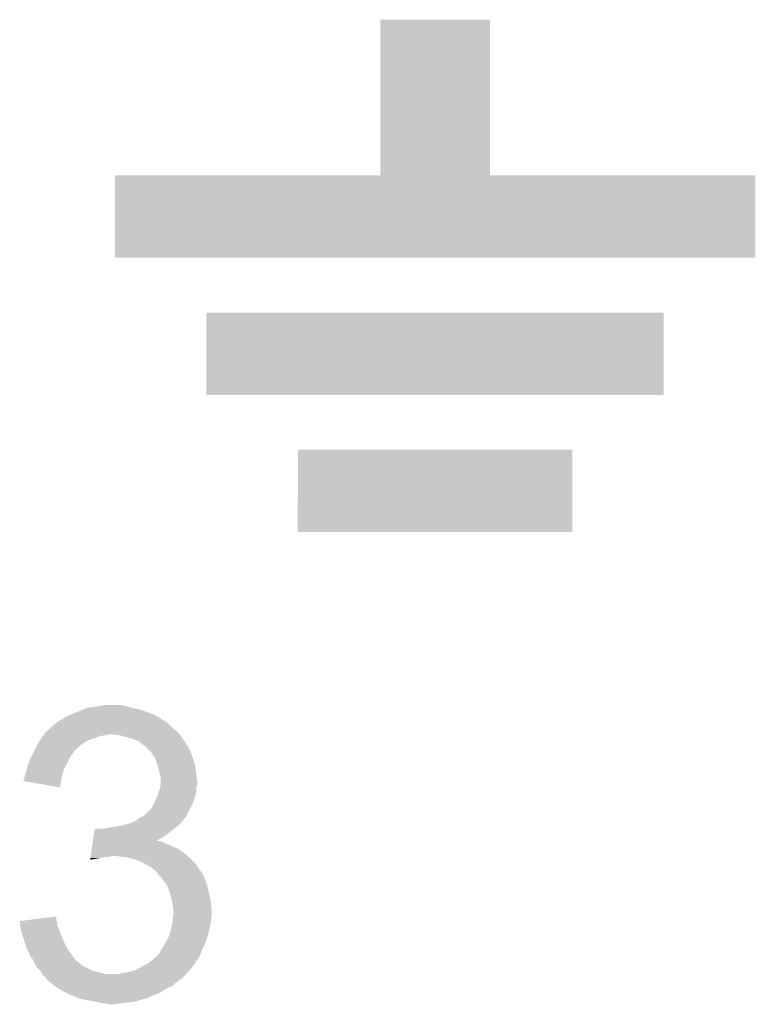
# Model space of a CAD drawing. Extents: x -1.3 to 24.2, y -3.9 to 53.4.
# Tile 37 of 43: x 11.5 to 13.6, y 43.7 to 46.5. Entities that reach past the tile are written whole.
import ezdxf

# ---------------------------------------------------------------- set-up
doc = ezdxf.new("R2010")
doc.units = 0
doc.layers.add('DAC_22_CLICK_V100A_GTO', color=14, linetype='CONTINUOUS')

msp = doc.modelspace()

# ---------------------------------------------------------------- linework, layer by layer
at = {"layer": 'DAC_22_CLICK_V100A_GTO'}
for points in [[(12.5476, 46.050222), (12.54762, 46.481978), (12.852422, 46.050222), (12.8524, 46.481978)], [(12.54762, 46.481978), (12.547622, 46.482), (12.8524, 46.481978), (12.547622, 46.482)], [(11.811, 45.821622), (11.81102, 46.050178), (13.588978, 45.821622), (13.589, 46.050178)], [(11.81102, 46.050178), (11.811022, 46.0502), (13.589, 46.050178), (12.852422, 46.0502)], [(11.811022, 46.0502), (12.5476, 46.050222), (12.852422, 46.0502), (12.852422, 46.050222)], [(13.588978, 45.8216), (11.811, 45.821622), (13.588978, 45.8216), (13.588978, 45.821622)], [(12.065, 45.440622), (12.06502, 45.669178), (13.334978, 45.440622), (13.335, 45.669178)], [(12.06502, 45.669178), (12.065022, 45.6692), (13.335, 45.669178), (12.065022, 45.6692)], [(13.334978, 45.4406), (12.065, 45.440622), (13.334978, 45.4406), (13.334978, 45.440622)], [(12.319, 45.059622), (12.31902, 45.288178), (13.080978, 45.059622), (13.081, 45.288178)], [(12.31902, 45.288178), (12.319022, 45.2882), (13.081, 45.288178), (12.319022, 45.2882)], [(13.080978, 45.0596), (12.319, 45.059622), (13.080978, 45.0596), (13.080978, 45.059622)], [(11.734802, 44.57192), (11.76782, 44.577), (11.859258, 44.57192), (11.841482, 44.577)], [(11.76782, 44.577), (11.783062, 44.57954), (11.841482, 44.577), (11.826238, 44.57954)], [(11.673842, 44.54652), (11.678912, 44.549056), (11.932918, 44.54652), (11.925316, 44.549056)], [(11.678912, 44.549056), (11.683956, 44.551578), (11.925316, 44.549056), (11.9253, 44.551578)], [(11.683956, 44.551578), (11.684, 44.5516), (11.9253, 44.551578), (11.922764, 44.5516)], [(11.684, 44.5516), (11.722096, 44.566838), (11.922764, 44.5516), (11.882122, 44.566838)], [(11.722096, 44.566838), (11.734802, 44.57192), (11.882122, 44.566838), (11.859258, 44.57192)], [(11.6351, 44.51858), (11.64082, 44.523666), (11.96848, 44.51858), (11.963394, 44.523666)], [(11.64082, 44.523666), (11.640842, 44.5262), (11.963394, 44.523666), (11.96086, 44.5262)], [(11.640842, 44.5262), (11.643364, 44.526202), (11.96086, 44.5262), (11.960858, 44.526202)], [(11.643364, 44.526202), (11.648442, 44.528746), (11.960858, 44.526202), (11.958314, 44.528746)], [(11.648442, 44.528746), (11.649712, 44.531278), (11.958314, 44.528746), (11.955782, 44.531278)], [(11.649712, 44.531278), (11.650988, 44.53382), (11.955782, 44.531278), (11.951546, 44.53382)], [(11.650988, 44.53382), (11.658604, 44.536362), (11.951546, 44.53382), (11.94731, 44.536362)], [(11.658604, 44.536362), (11.662408, 44.538898), (11.94731, 44.536362), (11.943082, 44.538898)], [(11.662408, 44.538898), (11.673838, 44.546518), (11.943082, 44.538898), (11.932922, 44.546518)], [(11.673838, 44.546518), (11.673842, 44.54652), (11.932922, 44.546518), (11.932918, 44.54652)], [(11.610848, 44.493178), (11.612628, 44.49572), (11.77036, 44.493178), (11.78306, 44.49572)], [(11.612628, 44.49572), (11.614406, 44.49826), (11.78306, 44.49572), (11.793218, 44.49826)], [(11.614406, 44.49826), (11.617962, 44.50334), (11.990072, 44.49826), (11.985838, 44.50334)], [(11.617962, 44.50334), (11.620816, 44.505878), (11.985838, 44.50334), (11.983722, 44.505878)], [(11.620816, 44.505878), (11.6351, 44.51858), (11.983722, 44.505878), (11.96848, 44.51858)], [(11.823698, 44.49572), (11.803378, 44.49826), (11.992188, 44.49572), (11.990072, 44.49826)], [(11.844014, 44.49064), (11.823698, 44.49572), (11.99642, 44.49064), (11.992188, 44.49572)], [(11.591292, 44.460162), (11.59764, 44.47286), (11.706862, 44.460162), (11.722102, 44.47286)], [(11.59764, 44.47286), (11.600182, 44.47794), (11.722102, 44.47286), (11.73099, 44.47794)], [(11.600182, 44.47794), (11.603738, 44.48302), (11.73099, 44.47794), (11.739878, 44.48302)], [(11.603738, 44.48302), (11.610848, 44.493178), (11.739878, 44.48302), (11.77036, 44.493178)], [(11.84402, 44.490638), (11.844014, 44.49064), (11.996422, 44.490638), (11.99642, 44.49064)], [(11.874498, 44.48048), (11.84402, 44.490638), (12.003676, 44.48048), (11.996422, 44.490638)], [(11.88466, 44.47286), (11.874498, 44.48048), (12.009118, 44.47286), (12.003676, 44.48048)], [(11.884666, 44.472856), (11.88466, 44.47286), (12.00912, 44.472856), (12.009118, 44.47286)], [(11.88848, 44.470314), (11.884666, 44.472856), (12.009126, 44.470314), (12.00912, 44.472856)], [(11.89228, 44.46778), (11.88848, 44.470314), (12.01166, 44.46778), (12.009126, 44.470314)], [(11.894824, 44.465236), (11.89228, 44.46778), (12.014202, 44.465236), (12.01166, 44.46778)], [(11.578588, 44.434758), (11.58875, 44.455078), (11.68654, 44.434758), (11.70178, 44.455078)], [(11.58875, 44.455078), (11.591292, 44.460162), (11.70178, 44.455078), (11.706862, 44.460162)], [(11.90498, 44.45508), (11.894824, 44.465236), (12.01928, 44.45508), (12.014202, 44.465236)], [(11.912598, 44.447462), (11.90498, 44.45508), (12.022328, 44.447462), (12.01928, 44.45508)], [(11.915986, 44.442382), (11.912598, 44.447462), (12.02436, 44.442382), (12.022328, 44.447462)], [(11.922758, 44.432224), (11.915986, 44.442382), (12.027746, 44.432224), (12.02436, 44.442382)], [(11.56716, 44.404278), (11.57478, 44.42714), (11.671298, 44.404278), (11.68273, 44.42714)], [(11.57478, 44.42714), (11.578588, 44.434758), (11.68273, 44.42714), (11.68654, 44.434758)], [(11.924454, 44.42714), (11.922758, 44.432224), (12.02944, 44.42714), (12.027746, 44.432224)], [(11.93038, 44.409358), (11.924454, 44.42714), (12.03452, 44.409358), (12.02944, 44.42714)], [(11.559542, 44.378882), (11.564618, 44.39412), (11.66368, 44.378882), (11.667488, 44.39412)], [(11.564618, 44.39412), (11.565888, 44.399198), (11.667488, 44.39412), (11.668758, 44.399198)], [(11.565888, 44.399198), (11.56716, 44.404278), (11.668758, 44.399198), (11.671298, 44.404278)], [(11.932918, 44.40174), (11.93038, 44.409358), (12.035474, 44.40174), (12.03452, 44.409358)], [(11.93546, 44.389042), (11.932918, 44.40174), (12.03706, 44.389042), (12.035474, 44.40174)], [(11.937998, 44.381422), (11.93546, 44.389042), (12.038012, 44.381422), (12.03706, 44.389042)], [(11.557, 44.368738), (11.557006, 44.371266), (11.661826, 44.368738), (11.662288, 44.371266)], [(11.658578, 44.350944), (11.557, 44.368738), (11.658578, 44.350944), (11.661826, 44.368738)], [(11.557006, 44.371266), (11.55954, 44.373806), (11.662288, 44.371266), (11.662752, 44.373806)], [(11.55954, 44.37888), (11.559542, 44.378882), (11.66368, 44.37888), (11.66368, 44.378882)], [(11.55954, 44.373806), (11.55954, 44.37888), (11.662752, 44.373806), (11.66368, 44.37888)], [(11.936474, 44.350936), (11.937998, 44.358558), (12.03706, 44.350936), (12.039598, 44.358558)], [(11.938, 44.368718), (11.937998, 44.381422), (12.0396, 44.368718), (12.038012, 44.381422)], [(11.937998, 44.358558), (11.938, 44.358562), (12.039598, 44.358558), (12.039598, 44.358562)], [(11.938, 44.358562), (11.938, 44.368718), (12.039598, 44.358562), (12.0396, 44.368718)], [(11.92784, 44.32554), (11.931648, 44.335698), (12.033672, 44.32554), (12.037058, 44.335698)], [(11.931648, 44.335698), (11.93546, 44.345862), (12.037058, 44.335698), (12.037058, 44.345862)], [(11.93546, 44.345862), (11.936474, 44.350936), (12.037058, 44.345862), (12.03706, 44.350936)], [(11.912602, 44.292524), (11.91895, 44.30522), (12.02055, 44.292524), (12.0269, 44.30522)], [(11.91895, 44.30522), (11.92022, 44.30776), (12.0269, 44.30522), (12.027746, 44.30776)], [(11.92022, 44.30776), (11.92784, 44.32554), (12.027746, 44.30776), (12.033672, 44.32554)], [(11.894822, 44.274742), (11.91006, 44.289982), (12.010574, 44.274742), (12.01928, 44.289982)], [(11.91006, 44.289982), (11.912602, 44.292524), (12.01928, 44.289982), (12.02055, 44.292524)], [(11.836388, 44.246798), (11.846562, 44.249342), (11.988798, 44.246798), (11.991342, 44.249342)], [(11.846562, 44.249342), (11.86687, 44.256958), (11.991342, 44.249342), (11.998958, 44.256958)], [(11.86687, 44.256958), (11.866882, 44.256962), (11.998958, 44.256958), (11.99896, 44.256962)], [(11.866882, 44.256962), (11.87755, 44.26458), (11.99896, 44.256962), (12.00404, 44.26458)], [(11.87755, 44.26458), (11.884654, 44.269654), (12.00404, 44.26458), (12.009114, 44.269654)], [(11.884654, 44.269654), (11.884664, 44.26966), (12.009114, 44.269654), (12.009114, 44.26966)], [(11.884664, 44.26966), (11.887206, 44.269664), (12.009114, 44.26966), (12.009114, 44.269664)], [(11.887206, 44.269664), (11.891, 44.272194), (12.009114, 44.269664), (12.00912, 44.272194)], [(11.891, 44.272194), (11.894822, 44.274742), (12.00912, 44.272194), (12.010574, 44.274742)], [(11.751772, 44.213778), (11.753642, 44.22648), (11.94562, 44.213778), (11.9634, 44.22648)], [(11.753642, 44.22648), (11.75514, 44.23664), (11.9634, 44.22648), (11.9761, 44.23664)], [(11.780522, 44.23664), (11.79322, 44.23918), (11.9761, 44.23664), (11.979274, 44.23918)], [(11.79322, 44.23918), (11.80846, 44.24172), (11.979274, 44.23918), (11.98245, 44.24172)], [(11.80846, 44.24172), (11.82624, 44.24426), (11.98245, 44.24172), (11.985624, 44.24426)], [(11.82624, 44.24426), (11.836388, 44.246798), (11.985624, 44.24426), (11.988798, 44.246798)], [(11.746908, 44.180758), (11.749154, 44.196), (11.986262, 44.180758), (11.9507, 44.196)], [(11.749154, 44.196), (11.749902, 44.201078), (11.9507, 44.196), (11.938004, 44.201078)], [(11.749902, 44.20108), (11.750274, 44.203614), (11.932926, 44.20108), (11.930386, 44.203614)], [(11.749902, 44.201078), (11.749902, 44.20108), (11.938004, 44.201078), (11.932926, 44.20108)], [(11.750274, 44.203614), (11.750276, 44.20362), (11.930386, 44.203614), (11.927924, 44.20362)], [(11.750276, 44.20362), (11.751772, 44.213778), (11.927924, 44.20362), (11.94562, 44.213778)], [(11.743916, 44.16044), (11.745038, 44.16806), (12.012932, 44.16044), (12.00404, 44.16806)], [(11.745038, 44.16806), (11.746908, 44.180758), (12.00404, 44.16806), (11.986262, 44.180758)], [(11.742424, 44.150308), (11.743168, 44.15536), (11.742424, 44.150308), (11.7729, 44.15536)], [(11.743168, 44.15536), (11.743542, 44.1579), (11.7729, 44.15536), (11.785598, 44.1579)], [(11.743542, 44.1579), (11.743916, 44.160438), (11.795756, 44.1579), (11.803378, 44.160438)], [(11.743916, 44.160438), (11.743916, 44.16044), (11.803378, 44.160438), (11.813542, 44.16044)], [(11.838938, 44.1579), (11.813542, 44.16044), (12.015896, 44.1579), (12.012932, 44.16044)], [(11.86179, 44.152822), (11.838938, 44.1579), (12.02182, 44.152822), (12.015896, 44.1579)], [(11.861798, 44.15282), (11.86179, 44.152822), (12.021822, 44.15282), (12.02182, 44.152822)], [(11.88212, 44.1452), (11.861798, 44.15282), (12.02944, 44.1452), (12.021822, 44.15282)], [(11.89736, 44.13758), (11.88212, 44.1452), (12.037056, 44.13758), (12.02944, 44.1452)], [(11.901604, 44.135034), (11.89736, 44.13758), (12.0396, 44.135034), (12.037056, 44.13758)], [(11.905838, 44.132494), (11.901604, 44.135034), (12.039604, 44.132494), (12.0396, 44.135034)], [(11.910058, 44.129962), (11.905838, 44.132494), (12.041292, 44.129962), (12.039604, 44.132494)], [(11.916834, 44.12488), (11.910058, 44.129962), (12.04468, 44.12488), (12.041292, 44.129962)], [(11.920218, 44.12234), (11.916834, 44.12488), (12.046586, 44.12234), (12.04468, 44.12488)], [(11.927842, 44.11472), (11.920218, 44.12234), (12.0523, 44.11472), (12.046586, 44.12234)], [(11.927844, 44.114718), (11.927842, 44.11472), (12.0523, 44.114718), (12.0523, 44.11472)], [(11.940904, 44.09948), (11.927844, 44.114718), (12.05992, 44.09948), (12.0523, 44.114718)], [(11.94308, 44.09694), (11.940904, 44.09948), (12.060874, 44.09694), (12.05992, 44.09948)], [(11.955778, 44.079162), (11.94308, 44.09694), (12.06754, 44.079162), (12.060874, 44.09694)], [(11.95578, 44.079158), (11.955778, 44.079162), (12.06754, 44.079158), (12.06754, 44.079162)], [(11.9634, 44.05884), (11.95578, 44.079158), (12.072056, 44.05884), (12.06754, 44.079158)], [(11.964126, 44.0563), (11.9634, 44.05884), (12.07262, 44.0563), (12.072056, 44.05884)], [(11.96848, 44.041062), (11.964126, 44.0563), (12.075668, 44.041062), (12.07262, 44.0563)], [(11.970174, 44.0309), (11.96848, 44.041062), (12.0777, 44.0309), (12.075668, 44.041062)], [(11.97102, 44.02582), (11.970174, 44.0309), (12.078162, 44.02582), (12.0777, 44.0309)], [(11.97356, 44.013122), (11.97102, 44.02582), (12.079318, 44.013122), (12.078162, 44.02582)], [(11.97356, 44.002962), (11.97356, 44.013122), (12.08024, 44.002962), (12.079318, 44.013122)], [(11.97356, 44.000418), (11.97356, 44.002962), (12.080238, 44.000418), (12.08024, 44.002962)], [(11.54686, 43.9801), (11.567182, 43.982636), (11.64971, 43.9801), (11.648442, 43.982636)], [(11.547176, 43.977556), (11.54686, 43.9801), (11.65098, 43.977556), (11.64971, 43.9801)], [(11.548122, 43.969938), (11.547176, 43.977556), (11.650982, 43.969938), (11.65098, 43.977556)], [(11.567182, 43.982636), (11.64844, 43.992776), (11.648442, 43.982636), (11.64844, 43.992776)], [(11.96876, 43.96486), (11.97102, 43.975022), (12.07516, 43.96486), (12.077192, 43.975022)], [(11.97102, 43.975022), (11.971272, 43.977558), (12.077192, 43.975022), (12.0777, 43.977558)], [(11.971272, 43.977558), (11.972034, 43.985176), (12.0777, 43.977558), (12.0777, 43.985176)], [(11.972034, 43.985176), (11.972796, 43.992798), (12.0777, 43.985176), (12.080238, 43.992798)], [(11.972796, 43.992798), (11.97356, 44.000418), (12.080238, 43.992798), (12.080238, 44.000418)], [(11.549066, 43.962322), (11.548122, 43.969938), (11.65352, 43.962322), (11.650982, 43.969938)], [(11.54938, 43.959782), (11.549066, 43.962322), (11.65461, 43.959782), (11.65352, 43.962322)], [(11.553736, 43.94454), (11.54938, 43.959782), (11.66114, 43.94454), (11.65461, 43.959782)], [(11.962128, 43.942), (11.96594, 43.952162), (12.070078, 43.942), (12.072112, 43.952162)], [(11.96594, 43.952162), (11.966504, 43.9547), (12.072112, 43.952162), (12.07262, 43.9547)], [(11.966504, 43.9547), (11.96876, 43.96486), (12.07262, 43.9547), (12.07516, 43.96486)], [(11.55446, 43.942), (11.553736, 43.94454), (11.662094, 43.942), (11.66114, 43.94454)], [(11.559932, 43.92422), (11.55446, 43.942), (11.66876, 43.92422), (11.662094, 43.942)], [(11.564618, 43.908982), (11.559932, 43.92422), (11.676382, 43.908982), (11.66876, 43.92422)], [(11.94816, 43.91406), (11.95832, 43.93184), (12.05992, 43.91406), (12.066384, 43.93184)], [(11.95832, 43.93184), (11.962128, 43.942), (12.066384, 43.93184), (12.070078, 43.942)], [(11.56693, 43.9039), (11.564618, 43.908982), (11.678922, 43.9039), (11.676382, 43.908982)], [(11.57732, 43.881042), (11.56693, 43.9039), (11.695256, 43.881042), (11.678922, 43.9039)], [(11.932922, 43.888662), (11.939014, 43.898818), (12.048912, 43.888662), (12.0523, 43.898818)], [(11.939014, 43.898818), (11.94816, 43.91406), (12.0523, 43.898818), (12.05992, 43.91406)], [(11.584938, 43.870882), (11.57732, 43.881042), (11.702514, 43.870882), (11.695256, 43.881042)], [(11.585956, 43.86834), (11.584938, 43.870882), (11.70433, 43.86834), (11.702514, 43.870882)], [(11.585958, 43.868334), (11.585956, 43.86834), (11.706866, 43.868334), (11.70433, 43.86834)], [(11.587988, 43.86326), (11.585958, 43.868334), (11.711942, 43.86326), (11.706866, 43.868334)], [(11.90498, 43.86326), (11.9253, 43.881038), (12.033672, 43.86326), (12.045524, 43.881038)], [(11.9253, 43.881038), (11.927836, 43.883576), (12.045524, 43.881038), (12.047218, 43.883576)], [(11.927836, 43.883576), (11.932922, 43.888662), (12.047218, 43.883576), (12.048912, 43.888662)], [(11.59002, 43.85818), (11.587988, 43.86326), (11.718716, 43.85818), (11.711942, 43.86326)], [(11.591926, 43.85564), (11.59002, 43.85818), (11.722102, 43.85564), (11.718716, 43.85818)], [(11.59764, 43.848022), (11.591926, 43.85564), (11.737336, 43.848022), (11.722102, 43.85564)], [(11.602722, 43.842938), (11.59764, 43.848022), (11.747502, 43.842938), (11.737336, 43.848022)], [(11.605258, 43.8404), (11.602722, 43.842938), (11.756388, 43.8404), (11.747502, 43.842938)], [(11.60653, 43.83786), (11.605258, 43.8404), (11.76528, 43.83786), (11.756388, 43.8404)], [(11.846568, 43.837862), (11.866882, 43.84294), (12.014202, 43.837862), (12.018432, 43.84294)], [(11.866882, 43.84294), (11.88466, 43.8531), (12.018432, 43.84294), (12.0269, 43.8531)], [(11.88466, 43.8531), (11.90498, 43.86326), (12.0269, 43.8531), (12.033672, 43.86326)], [(11.609072, 43.83278), (11.60653, 43.83786), (11.785602, 43.83278), (11.76528, 43.83786)], [(11.610338, 43.830246), (11.609072, 43.83278), (12.006584, 43.830246), (12.009118, 43.83278)], [(11.617956, 43.82516), (11.610338, 43.830246), (12.001498, 43.82516), (12.006584, 43.830246)], [(11.620498, 43.820084), (11.617956, 43.82516), (11.996422, 43.820084), (12.001498, 43.82516)], [(11.620504, 43.820078), (11.620498, 43.820084), (11.996416, 43.820078), (11.996422, 43.820084)], [(11.623044, 43.817538), (11.620504, 43.820078), (11.99134, 43.817538), (11.996416, 43.820078)], [(11.62812, 43.81246), (11.623044, 43.817538), (11.98626, 43.81246), (11.99134, 43.817538)], [(11.634474, 43.807378), (11.62812, 43.81246), (11.978638, 43.807378), (11.98626, 43.81246)], [(11.818622, 43.83278), (11.83132, 43.83532), (12.009118, 43.83278), (12.011658, 43.83532)], [(11.83132, 43.83532), (11.84656, 43.83786), (12.011658, 43.83532), (12.014198, 43.83786)], [(11.84656, 43.83786), (11.846568, 43.837862), (12.014198, 43.83786), (12.014202, 43.837862)], [(11.64082, 43.8023), (11.634474, 43.807378), (11.973556, 43.8023), (11.978638, 43.807378)], [(11.64463, 43.79976), (11.64082, 43.8023), (11.971016, 43.79976), (11.973556, 43.8023)], [(11.652248, 43.79468), (11.64463, 43.79976), (11.958318, 43.79468), (11.971016, 43.79976)], [(11.65606, 43.792138), (11.652248, 43.79468), (11.95408, 43.792138), (11.958318, 43.79468)], [(11.668762, 43.78452), (11.65606, 43.792138), (11.941386, 43.78452), (11.95408, 43.792138)], [(11.678922, 43.77944), (11.668762, 43.78452), (11.93292, 43.77944), (11.941386, 43.78452)], [(11.684, 43.7769), (11.678922, 43.77944), (11.9253, 43.7769), (11.93292, 43.77944)], [(11.690098, 43.77436), (11.684, 43.7769), (11.91768, 43.77436), (11.9253, 43.7769)], [(11.708392, 43.766738), (11.690098, 43.77436), (11.902438, 43.766738), (11.91768, 43.77436)], [(11.714478, 43.764202), (11.708392, 43.766738), (11.89356, 43.764202), (11.902438, 43.766738)], [(11.74242, 43.75912), (11.714478, 43.764202), (11.875768, 43.75912), (11.89356, 43.764202)], [(11.75512, 43.75658), (11.74242, 43.75912), (11.866878, 43.75658), (11.875768, 43.75912)], [(11.76782, 43.75404), (11.75512, 43.75658), (11.846558, 43.75404), (11.866878, 43.75658)], [(11.777978, 43.7515), (11.76782, 43.75404), (11.82624, 43.7515), (11.846558, 43.75404)], [(11.793216, 43.748962), (11.788136, 43.7515), (11.803396, 43.748962), (11.82624, 43.7515)], [(11.803378, 43.74896), (11.793216, 43.748962), (11.803378, 43.74896), (11.803396, 43.748962)]]:
    msp.add_solid(points, dxfattribs=at)

doc.saveas('drawing.dxf')
